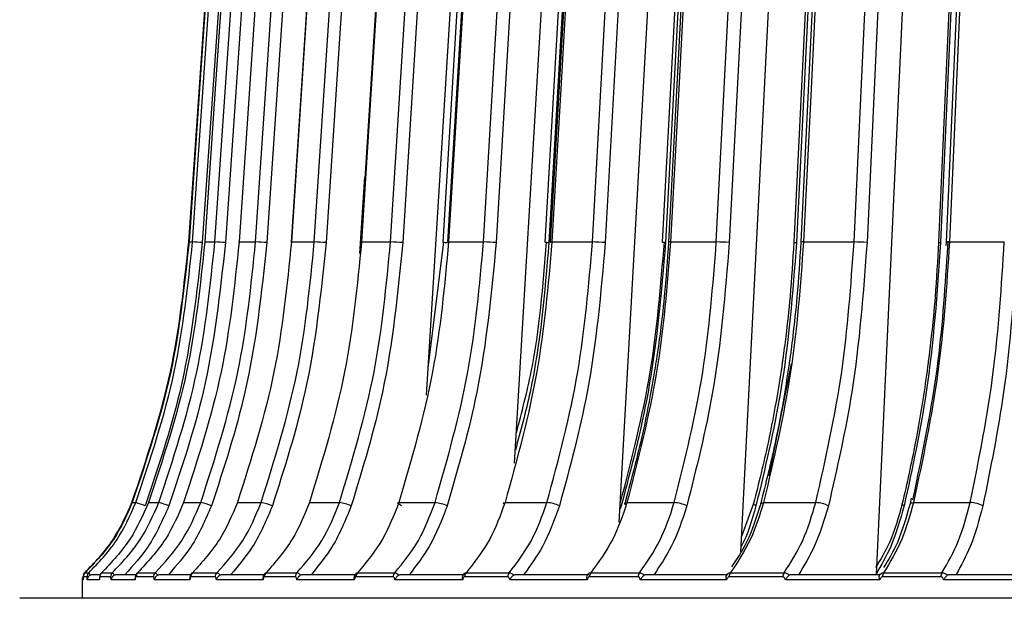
# Model space of a CAD drawing. Header units: millimetres. Extents: x -225 to 131, y -98 to 282.
# Tile 7 of 21: x -121 to -67, y 0 to 31. Entities that reach past the tile are written whole.
import ezdxf

# ---------------------------------------------------------------- set-up
doc = ezdxf.new("R2010")
doc.units = ezdxf.units.MM

msp = doc.modelspace()

# ---------------------------------------------------------------- linework, layer by layer
at = {"color": 7, "linetype": 'Continuous', "lineweight": 25}
for p, q in [((-100.736, 18.872), (-98.379, 56.725)), ((-98.782, 10.539), (-95.976, 55.614)), ((-93.992, 6.844), (-91.11, 55.614)), ((-88.298, 3.643), (-85.418, 55.614)), ((-81.697, 2.03), (-78.953, 55.614)), ((-74.325, 0.8), (-71.773, 55.614)), ((-102.396, 18.251), (-102.126, 22.414)), ((-111.688, 18.872), (-111.499, 18.872)), ((-110.832, 18.872), (-110.284, 18.872)), ((-108.971, 18.872), (-108.07, 18.872)), ((-106.124, 18.872), (-104.878, 18.872)), ((-102.315, 18.872), (-100.736, 18.872)), ((-98.691, 12.002), (-97.838, 18.872)), ((-97.639, 18.869), (-97.641, 18.837)), ((-97.58, 18.872), (-95.681, 18.872)), ((-91.962, 18.872), (-89.76, 18.872)), ((-85.51, 18.872), (-83.026, 18.872)), ((-78.284, 18.872), (-75.54, 18.872)), ((-70.534, 18.86), (-70.545, 18.683)), ((-70.439, 18.64), (-70.422, 18.837)), ((-70.349, 18.872), (-67.37, 18.872)), ((-80.157, 6.158), (-78.93, 12.249)), ((-72.432, 4.941), (-72.495, 4.646)), ((-114.776, 4.702), (-114.58, 4.702)), ((-113.897, 4.702), (-113.33, 4.702)), ((-111.986, 4.702), (-111.054, 4.702)), ((-109.061, 4.702), (-107.772, 4.702)), ((-105.149, 4.702), (-103.514, 4.702)), ((-100.284, 4.702), (-98.318, 4.702)), ((-94.511, 4.702), (-92.233, 4.702)), ((-88.192, 4.526), (-88.258, 4.363)), ((-88.192, 4.526), (-88.247, 4.555)), ((-87.883, 4.702), (-85.312, 4.702)), ((-81.001, 4.655), (-81.654, 2.868)), ((-80.458, 4.702), (-77.618, 4.702)), ((-72.305, 4.702), (-69.221, 4.702)), ((-117.235, 0.668), (-117.437, 0.668)), ((-117.341, 0.888), (-117.139, 0.888)), ((-116.908, 0.8), (-116.508, 0.8)), ((-116.557, 0.583), (-116.56, 0.55)), ((-115.955, 0.668), (-116.538, 0.668)), ((-116.443, 0.888), (-115.86, 0.888)), ((-115.594, 0.8), (-114.531, 0.8)), ((-113.625, 0.668), (-114.585, 0.668)), ((-114.491, 0.888), (-113.532, 0.888)), ((-113.232, 0.8), (-111.561, 0.8)), ((-110.266, 0.668), (-111.593, 0.668)), ((-111.502, 0.888), (-110.176, 0.888)), ((-109.845, 0.8), (-107.584, 0.8)), ((-105.908, 0.668), (-107.591, 0.668)), ((-107.503, 0.888), (-105.821, 0.888)), ((-105.463, 0.8), (-102.653, 0.8)), ((-100.591, 0.668), (-102.615, 0.668)), ((-102.53, 0.888), (-100.509, 0.888)), ((-100.126, 0.8), (-96.69, 0.8)), ((-94.363, 0.668), (-96.709, 0.668)), ((-96.63, 0.888), (-94.286, 0.888)), ((-93.882, 0.8), (-89.956, 0.8)), ((-87.281, 0.668), (-89.927, 0.668)), ((-89.854, 0.888), (-87.21, 0.888)), ((-86.788, 0.8), (-82.408, 0.8)), ((-79.408, 0.668), (-82.331, 0.668)), ((-82.264, 0.888), (-79.343, 0.888)), ((-78.908, 0.8), (-74.113, 0.8)), ((-70.816, 0.668), (-73.99, 0.668)), ((-73.929, 0.888), (-70.758, 0.888)), ((-70.314, 0.8), (-65.147, 0.8)), ((-117.5, 0.5), (-117.5, -0.5)), ((-117.443, 0.5), (-117.5, 0.5)), ((-116.562, 0.5), (-117.223, 0.5)), ((-114.625, 0.5), (-115.925, 0.5)), ((-111.651, 0.5), (-113.578, 0.5)), ((-107.665, 0.5), (-110.202, 0.5)), ((-102.705, 0.5), (-105.828, 0.5)), ((-96.814, 0.5), (-100.495, 0.5)), ((-90.047, 0.5), (-94.253, 0.5)), ((-82.464, 0.5), (-87.157, 0.5)), ((-74.134, 0.5), (-79.271, 0.5)), ((-65.133, 0.5), (-70.668, 0.5))]:
    msp.add_line(p, q, dxfattribs=at)
at = {"color": 7, "linetype": 'Continuous', "lineweight": 25, "flags": 128}
for points in [[(-111.705, 18.872), (-110.814, 31.742), (-110.238, 40.07), (-109.662, 48.398), (-109.086, 56.725)], [(-109.07, 56.725), (-109.96, 43.855), (-110.536, 35.527), (-111.112, 27.2), (-111.688, 18.872)], [(-111.499, 18.872), (-110.611, 31.742), (-110.036, 40.07), (-109.461, 48.398), (-108.886, 56.725)], [(-108.353, 56.691), (-109.816, 35.493), (-110.966, 18.837)], [(-108.232, 56.725), (-109.116, 43.855), (-109.688, 35.527), (-110.26, 27.2), (-110.832, 18.872)], [(-110.284, 18.872), (-109.406, 31.742), (-108.838, 40.07), (-108.269, 48.398), (-107.701, 56.725)], [(-107.126, 56.691), (-108.572, 35.493), (-109.709, 18.837)], [(-106.414, 56.725), (-107.283, 43.855), (-107.846, 35.527), (-108.408, 27.2), (-108.971, 18.872)], [(-108.07, 18.872), (-107.21, 31.742), (-106.653, 40.07), (-106.097, 48.398), (-105.54, 56.725)], [(-104.928, 56.691), (-106.345, 35.493), (-107.459, 18.837)], [(-103.647, 56.721), (-104.854, 38.386), (-106.138, 18.867)], [(-103.632, 56.725), (-104.479, 43.855), (-105.027, 35.527), (-105.576, 27.2), (-106.124, 18.872)], [(-104.878, 18.872), (-104.043, 31.742), (-103.503, 40.07), (-102.963, 48.398), (-102.424, 56.725)], [(-101.781, 56.691), (-103.155, 35.493), (-104.235, 18.837)], [(-99.948, 56.72), (-101.112, 38.385), (-102.351, 18.866)], [(-99.912, 56.725), (-100.729, 43.855), (-101.258, 35.527), (-101.787, 27.2), (-102.315, 18.872)], [(-97.711, 56.691), (-99.031, 35.493), (-100.068, 18.837)], [(-95.347, 56.719), (-96.458, 38.384), (-97.64, 18.865)], [(-95.287, 56.725), (-96.067, 43.855), (-96.571, 35.527), (-97.076, 27.2), (-97.58, 18.872)], [(-95.681, 18.872), (-94.921, 31.742), (-94.428, 40.07), (-93.936, 48.398), (-93.444, 56.725)], [(-92.757, 56.691), (-94.01, 35.493), (-94.994, 18.837)], [(-89.886, 56.718), (-90.934, 38.383), (-92.049, 18.864)], [(-89.799, 56.725), (-90.534, 43.855), (-91.01, 35.527), (-91.486, 27.2), (-91.962, 18.872)], [(-89.76, 18.872), (-89.047, 31.742), (-88.586, 40.07), (-88.124, 48.398), (-87.663, 56.725)], [(-86.963, 56.691), (-88.137, 35.493), (-89.06, 18.837)], [(-83.962, 56.443), (-84.926, 38.381), (-85.967, 18.863)], [(-83.773, 56.572), (-84.898, 35.493), (-85.787, 18.837)], [(-83.615, 56.717), (-84.59, 38.381), (-85.627, 18.863)], [(-83.498, 56.725), (-84.182, 43.855), (-84.625, 35.527), (-85.067, 27.2), (-85.51, 18.872)], [(-83.026, 18.872), (-82.367, 31.742), (-81.941, 40.07), (-81.514, 48.398), (-81.088, 56.725)], [(-80.381, 56.691), (-81.466, 35.493), (-82.319, 18.837)], [(-76.959, 56.715), (-77.856, 38.38), (-78.811, 18.862)], [(-76.813, 56.691), (-77.85, 35.493), (-78.665, 18.837)], [(-76.591, 56.715), (-77.483, 38.38), (-78.434, 18.862)], [(-76.441, 56.725), (-77.067, 43.855), (-77.473, 35.527), (-77.878, 27.2), (-78.284, 18.872)], [(-75.54, 18.872), (-74.941, 31.742), (-74.553, 40.07), (-74.166, 48.398), (-73.778, 56.725)], [(-73.071, 56.691), (-74.058, 35.493), (-74.833, 18.837)], [(-69.277, 56.714), (-70.085, 38.379), (-70.945, 18.861)], [(-69.164, 56.691), (-70.098, 35.493), (-70.831, 18.837)], [(-68.876, 56.714), (-69.679, 38.379), (-70.534, 18.86)], [(-68.691, 56.725), (-69.255, 43.855), (-69.62, 35.527), (-69.984, 27.2), (-70.349, 18.872)], [(-95.702, 55), (-96.712, 38.384), (-97.897, 18.866)], [(-90.278, 55), (-91.23, 38.383), (-92.349, 18.864)], [(-90.059, 55), (-91.177, 35.493), (-92.131, 18.837)], [(-111.698, 18.871), (-111.698, 18.871), (-111.705, 18.872)], [(-110.812, 18.869), (-110.818, 18.869), (-110.834, 18.871), (-110.832, 18.872)], [(-108.975, 18.869), (-108.976, 18.869), (-108.983, 18.871), (-108.971, 18.872)], [(-106.138, 18.867), (-106.148, 18.869), (-106.145, 18.871), (-106.124, 18.872)], [(-102.351, 18.866), (-102.357, 18.869), (-102.346, 18.871), (-102.315, 18.872)], [(-97.64, 18.865), (-97.642, 18.866), (-97.64, 18.869), (-97.619, 18.871), (-97.58, 18.872)], [(-92.049, 18.864), (-92.05, 18.866), (-92.039, 18.869), (-92.009, 18.871), (-91.962, 18.872)], [(-100.117, 4.526), (-100.193, 4.561), (-100.256, 4.594), (-100.304, 4.624), (-100.336, 4.651), (-100.351, 4.673), (-100.346, 4.689), (-100.324, 4.699), (-100.284, 4.702)], [(-94.557, 4.609), (-94.576, 4.624), (-94.599, 4.651), (-94.604, 4.673), (-94.591, 4.689), (-94.559, 4.699), (-94.511, 4.702)], [(-87.937, 4.579), (-87.958, 4.594), (-87.991, 4.624), (-88.005, 4.651), (-88.001, 4.673), (-87.979, 4.689), (-87.939, 4.699), (-87.883, 4.702)], [(-80.871, 4.526), (-80.929, 4.561), (-80.971, 4.594), (-80.996, 4.624), (-81.002, 4.651), (-81.001, 4.655)], [(-80.614, 4.653), (-80.601, 4.673), (-80.57, 4.689), (-80.521, 4.699), (-80.458, 4.702)], [(-72.818, 4.526), (-72.869, 4.561), (-72.902, 4.594), (-72.918, 4.624), (-72.917, 4.647)], [(-72.495, 4.647), (-72.493, 4.651), (-72.471, 4.673), (-72.431, 4.689), (-72.375, 4.699), (-72.305, 4.702)]]:
    msp.add_lwpolyline(points, dxfattribs=at)
at = {"color": 7, "linetype": 'Continuous', "lineweight": 25}
for centre, radius, start, end in [((-113.3, -13.084), 32.006, 85.8185, 86.7753), ((-111.072, 0.933), 17.956, 85.6462, 87.4849), ((-108.566, 4.658), 14.222, 85.5362, 88.005), ((-105.224, 6.422), 12.454, 85.4454, 88.4074), ((-100.986, 7.544), 11.331, 85.3506, 88.7341), ((-97.543, 20.913), 2.078, 260.1844, 267.2874), ((-95.861, 8.423), 10.45, 85.2379, 89.0118), ((-92.094, 20.025), 1.188, 257.635, 268.2196), ((-89.885, 9.219), 9.654, 85.097, 89.259), ((-85.787, 19.482), 0.644, 253.743, 270.0231), ((-85.549, 18.602), 0.272, 81.7884, 106.7445), ((-83.105, 10), 8.873, 84.9186, 89.4903), ((-78.663, 19.297), 0.459, 251.2218, 269.7427), ((-78.327, 18.388), 0.485, 84.9187, 102.7276), ((-75.58, 10.797), 8.075, 84.6929, 89.7179), ((-70.847, 19.053), 0.216, 242.9757, 274.0476), ((-70.401, 18.204), 0.67, 85.5785, 101.4802), ((-116.378, -1.23), 6.199, 68.2148, 73.1389), ((-114.116, 1.343), 3.45, 67.3141, 76.8318), ((-111.548, 2.021), 2.727, 66.7514, 79.5538), ((-108.119, 2.337), 2.391, 66.3073, 81.6595), ((-103.766, 2.534), 2.183, 65.8626, 83.3606), ((-98.502, 2.686), 2.025, 65.3453, 84.7935), ((-92.362, 2.823), 1.884, 64.7046, 86.052), ((-85.397, 2.956), 1.748, 63.8981, 87.2063), ((-77.665, 3.094), 1.609, 62.8834, 88.3137), ((-69.236, 3.237), 1.466, 61.6123, 89.4263), ((-117.2, 0.5), 0.3, 141.9321, 180), ((-117.154, 0.668), 0.3, 132.8011, 180.0022), ((-117.137, 0.668), 0.3, 132.8064, 180.003), ((-116.935, 0.668), 0.3, 132.8688, 180.0127), ((-116.237, 0.668), 0.301, 133.0854, 180.046), ((-115.653, 0.668), 0.302, 133.2672, 180.0735), ((-114.281, 0.668), 0.304, 133.6972, 180.1371), ((-113.32, 0.669), 0.305, 134, 180.1807), ((-111.286, 0.669), 0.307, 134.6469, 180.2706), ((-109.957, 0.67), 0.309, 135.0733, 180.3275), ((-107.278, 0.67), 0.313, 135.9424, 180.4379), ((-105.592, 0.671), 0.316, 136.4956, 180.5042), ((-102.293, 0.671), 0.321, 137.593, 180.627), ((-100.266, 0.672), 0.325, 138.2767, 180.6979), ((-96.376, 0.673), 0.332, 139.6093, 180.8238), ((-94.026, 0.673), 0.337, 140.4272, 180.8933), ((-89.58, 0.674), 0.348, 142.0011, 181.0115), ((-86.927, 0.674), 0.354, 142.9565, 181.0734), ((-81.963, 0.675), 0.369, 144.7765, 181.1721), ((-79.03, 0.676), 0.378, 145.8713, 181.2198), ((-73.592, 0.677), 0.398, 147.9393, 181.2873), ((-70.405, 0.677), 0.411, 149.1734, 181.3144)]:
    msp.add_arc(centre, radius, start, end, dxfattribs=at)
for points, knots in [([(-114.793, 4.702), (-114.006, 7.054), (-112.464, 11.666), (-111.954, 16.502), (-111.705, 18.872)], [0, 0, 0, 0, 0.509803, 1, 1, 1, 1]), ([(-111.688, 18.872), (-111.938, 16.502), (-112.447, 11.666), (-113.99, 7.054), (-114.776, 4.702)], [0, 0, 0, 0, 0.490197, 1, 1, 1, 1]), ([(-114.58, 4.702), (-113.796, 7.054), (-112.257, 11.666), (-111.748, 16.502), (-111.499, 18.872)], [0, 0, 0, 0, 0.509803, 1, 1, 1, 1]), ([(-110.966, 18.837), (-111.267, 16.104), (-111.806, 11.22), (-113.383, 6.573), (-114.078, 4.526)], [0, 0, 0, 0, 0.559687, 1, 1, 1, 1]), ([(-110.832, 18.872), (-111.079, 16.502), (-111.585, 11.666), (-113.116, 7.054), (-113.897, 4.702)], [0, 0, 0, 0, 0.490197, 1, 1, 1, 1]), ([(-113.33, 4.702), (-112.555, 7.054), (-111.033, 11.666), (-110.531, 16.502), (-110.284, 18.872)], [0, 0, 0, 0, 0.5098032, 1, 1, 1, 1]), ([(-109.709, 18.837), (-110.007, 16.104), (-110.54, 11.22), (-112.099, 6.573), (-112.786, 4.526)], [0, 0, 0, 0, 0.5596873, 1, 1, 1, 1]), ([(-108.971, 18.872), (-109.215, 16.502), (-109.712, 11.666), (-111.218, 7.054), (-111.986, 4.702)], [0, 0, 0, 0, 0.490197, 1, 1, 1, 1]), ([(-111.054, 4.702), (-110.294, 7.054), (-108.804, 11.666), (-108.312, 16.502), (-108.07, 18.872)], [0, 0, 0, 0, 0.509803, 1, 1, 1, 1]), ([(-107.459, 18.837), (-107.751, 16.104), (-108.272, 11.22), (-109.8, 6.573), (-110.472, 4.526)], [0, 0, 0, 0, 0.5596873, 1, 1, 1, 1]), ([(-106.124, 18.872), (-106.361, 16.502), (-106.846, 11.666), (-108.313, 7.054), (-109.061, 4.702)], [0, 0, 0, 0, 0.4901968, 1, 1, 1, 1]), ([(-107.772, 4.702), (-107.035, 7.054), (-105.589, 11.666), (-105.112, 16.502), (-104.878, 18.872)], [0, 0, 0, 0, 0.509803, 1, 1, 1, 1]), ([(-104.235, 18.837), (-104.518, 16.104), (-105.024, 11.22), (-106.506, 6.573), (-107.158, 4.526)], [0, 0, 0, 0, 0.559687, 1, 1, 1, 1]), ([(-102.315, 18.872), (-102.544, 16.502), (-103.012, 11.666), (-104.427, 7.054), (-105.149, 4.702)], [0, 0, 0, 0, 0.490197, 1, 1, 1, 1]), ([(-103.514, 4.702), (-102.806, 7.054), (-101.419, 11.666), (-100.96, 16.502), (-100.736, 18.872)], [0, 0, 0, 0, 0.5098032, 1, 1, 1, 1]), ([(-100.068, 18.837), (-100.339, 16.104), (-100.825, 11.22), (-102.247, 6.573), (-102.874, 4.526)], [0, 0, 0, 0, 0.5596873, 1, 1, 1, 1]), ([(-97.58, 18.872), (-97.799, 16.502), (-98.245, 11.666), (-99.596, 7.054), (-100.284, 4.702)], [0, 0, 0, 0, 0.490197, 1, 1, 1, 1]), ([(-98.318, 4.702), (-97.647, 7.054), (-96.33, 11.666), (-95.894, 16.502), (-95.681, 18.872)], [0, 0, 0, 0, 0.509803, 1, 1, 1, 1]), ([(-94.994, 18.837), (-95.252, 16.104), (-95.713, 11.22), (-97.063, 6.573), (-97.658, 4.526)], [0, 0, 0, 0, 0.5596873, 1, 1, 1, 1]), ([(-91.962, 18.872), (-92.168, 16.502), (-92.588, 11.666), (-93.862, 7.054), (-94.511, 4.702)], [0, 0, 0, 0, 0.490197, 1, 1, 1, 1]), ([(-92.131, 18.837), (-92.357, 16.097), (-92.673, 12.257), (-93.665, 8.602), (-93.95, 7.554)], [0, 0, 0, 0, 0.7135009, 1, 1, 1, 1]), ([(-93.893, 8.512), (-93.603, 9.607), (-92.712, 12.97), (-92.444, 16.495), (-92.263, 18.872)], [0, 0, 0, 0, 0.325625, 1, 1, 1, 1]), ([(-92.233, 4.702), (-91.603, 7.054), (-90.368, 11.666), (-89.96, 16.502), (-89.76, 18.872)], [0, 0, 0, 0, 0.509803, 1, 1, 1, 1]), ([(-89.06, 18.837), (-89.302, 16.104), (-89.734, 11.22), (-91, 6.573), (-91.557, 4.526)], [0, 0, 0, 0, 0.5596873, 1, 1, 1, 1]), ([(-88.233, 4.702), (-87.627, 7.054), (-86.437, 11.666), (-86.044, 16.502), (-85.851, 18.872)], [0, 0, 0, 0, 0.5098032, 1, 1, 1, 1]), ([(-85.787, 18.837), (-86.02, 16.104), (-86.436, 11.22), (-87.655, 6.573), (-88.192, 4.526)], [0, 0, 0, 0, 0.559687, 1, 1, 1, 1]), ([(-85.51, 18.872), (-85.702, 16.502), (-86.093, 11.666), (-87.278, 7.054), (-87.883, 4.702)], [0, 0, 0, 0, 0.490197, 1, 1, 1, 1]), ([(-85.627, 18.863), (-85.692, 17.871), (-85.804, 16.157), (-86.068, 13.982), (-86.238, 12.737), (-86.329, 12.211), (-86.338, 12.155)], [0, 0, 0, 0, 0.440574, 0.7612513, 0.9742894, 1, 1, 1, 1]), ([(-85.312, 4.702), (-84.73, 7.054), (-83.588, 11.666), (-83.211, 16.502), (-83.026, 18.872)], [0, 0, 0, 0, 0.5098032, 1, 1, 1, 1]), ([(-82.319, 18.837), (-82.543, 16.104), (-82.942, 11.22), (-84.112, 6.573), (-84.628, 4.526)], [0, 0, 0, 0, 0.5596873, 1, 1, 1, 1]), ([(-78.665, 18.837), (-78.879, 16.104), (-79.261, 11.22), (-80.379, 6.573), (-80.871, 4.526)], [0, 0, 0, 0, 0.559687, 1, 1, 1, 1]), ([(-78.284, 18.872), (-78.46, 16.502), (-78.819, 11.666), (-79.904, 7.054), (-80.458, 4.702)], [0, 0, 0, 0, 0.4901968, 1, 1, 1, 1]), ([(-78.811, 18.862), (-78.872, 17.87), (-78.977, 16.156), (-79.204, 14.039), (-79.358, 12.915), (-79.415, 12.504)], [0, 0, 0, 0, 0.465276, 0.80393, 1, 1, 1, 1]), ([(-78.434, 18.862), (-78.494, 17.869), (-78.596, 16.155), (-78.839, 13.979), (-78.989, 12.768), (-79.066, 12.275), (-79.07, 12.252)], [0, 0, 0, 0, 0.44742, 0.77308, 0.989428, 1, 1, 1, 1]), ([(-77.618, 4.702), (-77.089, 7.054), (-76.051, 11.666), (-75.708, 16.502), (-75.54, 18.872)], [0, 0, 0, 0, 0.509803, 1, 1, 1, 1]), ([(-74.833, 18.837), (-75.036, 16.104), (-75.4, 11.22), (-76.463, 6.573), (-76.932, 4.526)], [0, 0, 0, 0, 0.559687, 1, 1, 1, 1]), ([(-70.831, 18.837), (-71.024, 16.104), (-71.368, 11.22), (-72.374, 6.573), (-72.818, 4.526)], [0, 0, 0, 0, 0.559687, 1, 1, 1, 1]), ([(-70.349, 18.872), (-70.507, 16.502), (-70.83, 11.666), (-71.807, 7.054), (-72.305, 4.702)], [0, 0, 0, 0, 0.490197, 1, 1, 1, 1]), ([(-70.945, 18.861), (-71, 17.868), (-71.094, 16.153), (-71.303, 14.001), (-71.446, 12.843), (-71.501, 12.397)], [0, 0, 0, 0, 0.457838, 0.79108, 1, 1, 1, 1]), ([(-69.221, 4.702), (-68.75, 7.054), (-67.825, 11.666), (-67.52, 16.502), (-67.37, 18.872)], [0, 0, 0, 0, 0.509803, 1, 1, 1, 1]), ([(-66.669, 18.837), (-66.85, 16.104), (-67.174, 11.22), (-68.122, 6.573), (-68.539, 4.526)], [0, 0, 0, 0, 0.559687, 1, 1, 1, 1]), ([(-72.338, 4.852), (-71.815, 7.355), (-70.875, 11.85), (-70.573, 16.556), (-70.439, 18.64)], [0, 0, 0, 0, 0.557039, 1, 1, 1, 1]), ([(-79.415, 12.504), (-79.423, 12.443), (-79.511, 11.775), (-79.762, 10.25), (-80.242, 7.675), (-80.726, 5.747), (-81.001, 4.655)], [0, 0, 0, 0, 0.022705, 0.249382, 0.574549, 1, 1, 1, 1]), ([(-71.501, 12.397), (-71.504, 12.37), (-71.58, 11.737), (-71.801, 10.245), (-72.234, 7.668), (-72.67, 5.739), (-72.917, 4.646)], [0, 0, 0, 0, 0.010078, 0.239678, 0.569044, 1, 1, 1, 1]), ([(-86.338, 12.155), (-86.429, 11.608), (-86.663, 10.196), (-87.185, 7.68), (-87.709, 5.752), (-88.006, 4.66)], [0, 0, 0, 0, 0.214803, 0.554944, 1, 1, 1, 1]), ([(-79.07, 12.252), (-79.158, 11.671), (-79.378, 10.225), (-79.861, 7.674), (-80.342, 5.746), (-80.614, 4.653)], [0, 0, 0, 0, 0.225091, 0.560776, 1, 1, 1, 1]), ([(-117.358, 0.888), (-116.819, 1.449), (-115.742, 2.571), (-115.109, 3.992), (-114.793, 4.702)], [0, 0, 0, 0, 0.5, 1, 1, 1, 1]), ([(-114.776, 4.702), (-115.078, 4.02), (-115.707, 2.598), (-116.782, 1.473), (-117.341, 0.888)], [0, 0, 0, 0, 0.480094, 1, 1, 1, 1]), ([(-117.139, 0.888), (-116.602, 1.449), (-115.527, 2.571), (-114.896, 3.992), (-114.58, 4.702)], [0, 0, 0, 0, 0.5, 1, 1, 1, 1]), ([(-113.897, 4.702), (-114.197, 4.02), (-114.821, 2.598), (-115.888, 1.473), (-116.443, 0.888)], [0, 0, 0, 0, 0.480094, 1, 1, 1, 1]), ([(-115.86, 0.888), (-115.329, 1.449), (-114.266, 2.571), (-113.642, 3.992), (-113.33, 4.702)], [0, 0, 0, 0, 0.5, 1, 1, 1, 1]), ([(-112.786, 4.526), (-113.122, 3.763), (-113.725, 2.395), (-114.718, 1.289), (-115.156, 0.8)], [0, 0, 0, 0, 0.558156, 1, 1, 1, 1]), ([(-111.986, 4.702), (-112.281, 4.02), (-112.896, 2.598), (-113.945, 1.473), (-114.491, 0.888)], [0, 0, 0, 0, 0.480094, 1, 1, 1, 1]), ([(-113.532, 0.888), (-113.012, 1.449), (-111.971, 2.571), (-111.36, 3.992), (-111.054, 4.702)], [0, 0, 0, 0, 0.5, 1, 1, 1, 1]), ([(-110.472, 4.526), (-110.802, 3.763), (-111.393, 2.395), (-112.365, 1.289), (-112.794, 0.8)], [0, 0, 0, 0, 0.558156, 1, 1, 1, 1]), ([(-109.061, 4.702), (-109.349, 4.02), (-109.947, 2.598), (-110.97, 1.473), (-111.502, 0.888)], [0, 0, 0, 0, 0.480094, 1, 1, 1, 1]), ([(-110.176, 0.888), (-109.671, 1.449), (-108.661, 2.571), (-108.068, 3.992), (-107.772, 4.702)], [0, 0, 0, 0, 0.5, 1, 1, 1, 1]), ([(-107.158, 4.526), (-107.478, 3.763), (-108.051, 2.395), (-108.994, 1.289), (-109.41, 0.8)], [0, 0, 0, 0, 0.558156, 1, 1, 1, 1]), ([(-105.149, 4.702), (-105.426, 4.02), (-106.004, 2.598), (-106.99, 1.473), (-107.503, 0.888)], [0, 0, 0, 0, 0.480094, 1, 1, 1, 1]), ([(-105.821, 0.888), (-105.337, 1.449), (-104.367, 2.571), (-103.798, 3.992), (-103.514, 4.702)], [0, 0, 0, 0, 0.5, 1, 1, 1, 1]), ([(-102.874, 4.526), (-103.181, 3.763), (-103.731, 2.395), (-104.636, 1.289), (-105.036, 0.8)], [0, 0, 0, 0, 0.558156, 1, 1, 1, 1]), ([(-100.284, 4.702), (-100.549, 4.02), (-101.1, 2.598), (-102.041, 1.473), (-102.53, 0.888)], [0, 0, 0, 0, 0.480094, 1, 1, 1, 1]), ([(-100.509, 0.888), (-100.049, 1.449), (-99.128, 2.571), (-98.588, 3.992), (-98.318, 4.702)], [0, 0, 0, 0, 0.5, 1, 1, 1, 1]), ([(-97.658, 4.526), (-97.949, 3.763), (-98.471, 2.395), (-99.331, 1.289), (-99.71, 0.8)], [0, 0, 0, 0, 0.558156, 1, 1, 1, 1]), ([(-94.511, 4.702), (-94.761, 4.02), (-95.28, 2.598), (-96.168, 1.473), (-96.63, 0.888)], [0, 0, 0, 0, 0.480094, 1, 1, 1, 1]), ([(-94.286, 0.888), (-93.855, 1.449), (-92.992, 2.571), (-92.486, 3.992), (-92.233, 4.702)], [0, 0, 0, 0, 0.5, 1, 1, 1, 1]), ([(-91.557, 4.526), (-91.83, 3.763), (-92.32, 2.395), (-93.126, 1.289), (-93.482, 0.8)], [0, 0, 0, 0, 0.558156, 1, 1, 1, 1]), ([(-87.883, 4.702), (-88.115, 4.02), (-88.598, 2.598), (-89.424, 1.473), (-89.854, 0.888)], [0, 0, 0, 0, 0.480094, 1, 1, 1, 1]), ([(-87.21, 0.888), (-86.811, 1.449), (-86.013, 2.571), (-85.545, 3.992), (-85.312, 4.702)], [0, 0, 0, 0, 0.5, 1, 1, 1, 1]), ([(-84.628, 4.526), (-84.88, 3.763), (-85.333, 2.395), (-86.077, 1.289), (-86.406, 0.8)], [0, 0, 0, 0, 0.558156, 1, 1, 1, 1]), ([(-80.458, 4.702), (-80.671, 4.02), (-81.114, 2.598), (-81.87, 1.473), (-82.264, 0.888)], [0, 0, 0, 0, 0.480094, 1, 1, 1, 1]), ([(-80.613, 4.654), (-80.838, 3.925), (-81.232, 2.641), (-81.909, 1.637), (-82.201, 1.203)], [0, 0, 0, 0, 0.568381, 1, 1, 1, 1]), ([(-80.871, 4.526), (-81.09, 3.741), (-81.308, 2.956), (-81.682, 2.317), (-81.683, 2.317)], [0, 0, 0, 0, 0.9997881, 1, 1, 1, 1]), ([(-79.343, 0.888), (-78.981, 1.449), (-78.255, 2.571), (-77.83, 3.992), (-77.618, 4.702)], [0, 0, 0, 0, 0.5, 1, 1, 1, 1]), ([(-76.932, 4.526), (-77.161, 3.763), (-77.573, 2.395), (-78.249, 1.289), (-78.549, 0.8)], [0, 0, 0, 0, 0.558156, 1, 1, 1, 1]), ([(-72.918, 4.643), (-73.122, 3.911), (-73.482, 2.619), (-74.098, 1.609), (-74.365, 1.17)], [0, 0, 0, 0, 0.565886, 1, 1, 1, 1]), ([(-72.818, 4.526), (-73.035, 3.763), (-73.424, 2.395), (-74.065, 1.289), (-74.348, 0.8)], [0, 0, 0, 0, 0.558156, 1, 1, 1, 1]), ([(-72.496, 4.642), (-72.699, 3.911), (-73.057, 2.618), (-73.669, 1.607), (-73.935, 1.168)], [0, 0, 0, 0, 0.565694, 1, 1, 1, 1]), ([(-72.305, 4.702), (-72.496, 4.02), (-72.894, 2.598), (-73.575, 1.473), (-73.929, 0.888)], [0, 0, 0, 0, 0.480094, 1, 1, 1, 1]), ([(-70.758, 0.888), (-70.435, 1.449), (-69.789, 2.571), (-69.41, 3.992), (-69.221, 4.702)], [0, 0, 0, 0, 0.5, 1, 1, 1, 1]), ([(-68.539, 4.526), (-68.743, 3.763), (-69.11, 2.395), (-69.713, 1.289), (-69.979, 0.8)], [0, 0, 0, 0, 0.558156, 1, 1, 1, 1]), ([(-117.437, 0.668), (-117.437, 0.664), (-117.439, 0.656), (-117.441, 0.596), (-117.442, 0.536), (-117.443, 0.5)], [0, 0, 0, 0, 0.279609, 0.560001, 1, 1, 1, 1]), ([(-117.357, 0.88), (-117.361, 0.876), (-117.37, 0.867), (-117.387, 0.847), (-117.413, 0.806), (-117.432, 0.748), (-117.439, 0.693), (-117.442, 0.667)], [0, 0, 0, 0, 0.071662, 0.144269, 0.30042, 0.673858, 1, 1, 1, 1]), ([(-117.223, 0.5), (-117.223, 0.524), (-117.225, 0.57), (-117.228, 0.624), (-117.231, 0.66), (-117.234, 0.665), (-117.235, 0.668)], [0, 0, 0, 0, 0.281116, 0.559961, 0.780263, 1, 1, 1, 1]), ([(-117.062, 0.76), (-117.085, 0.745), (-117.131, 0.714), (-117.18, 0.649), (-117.214, 0.576), (-117.22, 0.526), (-117.223, 0.5)], [0, 0, 0, 0, 0.236075, 0.479693, 0.733544, 1, 1, 1, 1]), ([(-117.139, 0.888), (-117.136, 0.886), (-117.13, 0.882), (-117.107, 0.847), (-117.08, 0.794), (-117.062, 0.76)], [0, 0, 0, 0, 0.263471, 0.519561, 1, 1, 1, 1]), ([(-117.062, 0.76), (-117.037, 0.772), (-116.987, 0.795), (-116.935, 0.798), (-116.908, 0.8)], [0, 0, 0, 0, 0.498932, 1, 1, 1, 1]), ([(-116.538, 0.668), (-116.541, 0.664), (-116.548, 0.656), (-116.557, 0.596), (-116.56, 0.536), (-116.562, 0.5)], [0, 0, 0, 0, 0.279609, 0.560001, 1, 1, 1, 1]), ([(-116.537, 0.708), (-116.543, 0.684), (-116.551, 0.652), (-116.554, 0.616), (-116.554, 0.606)], [0, 0, 0, 0, 0.7369961, 1, 1, 1, 1]), ([(-115.925, 0.5), (-115.927, 0.524), (-115.929, 0.57), (-115.937, 0.624), (-115.946, 0.66), (-115.952, 0.665), (-115.955, 0.668)], [0, 0, 0, 0, 0.281116, 0.559961, 0.780263, 1, 1, 1, 1]), ([(-115.752, 0.76), (-115.775, 0.745), (-115.822, 0.714), (-115.874, 0.649), (-115.911, 0.576), (-115.92, 0.526), (-115.925, 0.5)], [0, 0, 0, 0, 0.2360748, 0.4796934, 0.7335442, 1, 1, 1, 1]), ([(-115.86, 0.888), (-115.854, 0.886), (-115.842, 0.882), (-115.808, 0.847), (-115.774, 0.794), (-115.752, 0.76)], [0, 0, 0, 0, 0.263471, 0.5195608, 1, 1, 1, 1]), ([(-115.752, 0.76), (-115.726, 0.772), (-115.675, 0.795), (-115.621, 0.798), (-115.594, 0.8)], [0, 0, 0, 0, 0.498932, 1, 1, 1, 1]), ([(-114.512, 0.76), (-114.532, 0.745), (-114.573, 0.714), (-114.611, 0.649), (-114.632, 0.576), (-114.628, 0.526), (-114.625, 0.5)], [0, 0, 0, 0, 0.236075, 0.479693, 0.733544, 1, 1, 1, 1]), ([(-114.51, 0.874), (-114.529, 0.852), (-114.566, 0.806), (-114.608, 0.701), (-114.619, 0.609), (-114.627, 0.551)], [0, 0, 0, 0, 0.258667, 0.528979, 1, 1, 1, 1]), ([(-114.585, 0.668), (-114.59, 0.664), (-114.601, 0.656), (-114.617, 0.596), (-114.622, 0.536), (-114.625, 0.5)], [0, 0, 0, 0, 0.279609, 0.560001, 1, 1, 1, 1]), ([(-114.517, 0.85), (-114.517, 0.851), (-114.518, 0.868), (-114.509, 0.88), (-114.497, 0.885), (-114.491, 0.888)], [0, 0, 0, 0, 0.011542, 0.49875, 1, 1, 1, 1]), ([(-113.578, 0.5), (-113.58, 0.524), (-113.585, 0.57), (-113.596, 0.624), (-113.61, 0.66), (-113.62, 0.665), (-113.625, 0.668)], [0, 0, 0, 0, 0.281116, 0.559961, 0.780263, 1, 1, 1, 1]), ([(-113.393, 0.76), (-113.416, 0.745), (-113.464, 0.714), (-113.518, 0.649), (-113.559, 0.576), (-113.571, 0.526), (-113.578, 0.5)], [0, 0, 0, 0, 0.236075, 0.479693, 0.733544, 1, 1, 1, 1]), ([(-113.532, 0.888), (-113.523, 0.886), (-113.505, 0.882), (-113.459, 0.847), (-113.419, 0.794), (-113.393, 0.76)], [0, 0, 0, 0, 0.263471, 0.519561, 1, 1, 1, 1]), ([(-113.393, 0.76), (-113.367, 0.772), (-113.315, 0.795), (-113.26, 0.798), (-113.232, 0.8)], [0, 0, 0, 0, 0.498932, 1, 1, 1, 1]), ([(-111.555, 0.76), (-111.574, 0.745), (-111.612, 0.714), (-111.646, 0.649), (-111.662, 0.576), (-111.655, 0.526), (-111.651, 0.5)], [0, 0, 0, 0, 0.236075, 0.479693, 0.733544, 1, 1, 1, 1]), ([(-111.536, 0.87), (-111.566, 0.828), (-111.615, 0.761), (-111.646, 0.651), (-111.654, 0.595), (-111.657, 0.573)], [0, 0, 0, 0, 0.51022, 0.811803, 1, 1, 1, 1]), ([(-111.593, 0.668), (-111.601, 0.664), (-111.616, 0.656), (-111.638, 0.596), (-111.646, 0.536), (-111.651, 0.5)], [0, 0, 0, 0, 0.279609, 0.560001, 1, 1, 1, 1]), ([(-111.555, 0.76), (-111.554, 0.794), (-111.553, 0.847), (-111.53, 0.882), (-111.511, 0.886), (-111.502, 0.888)], [0, 0, 0, 0, 0.4804392, 0.736529, 1, 1, 1, 1]), ([(-110.202, 0.5), (-110.205, 0.524), (-110.211, 0.57), (-110.227, 0.624), (-110.246, 0.66), (-110.259, 0.665), (-110.266, 0.668)], [0, 0, 0, 0, 0.281116, 0.559961, 0.780263, 1, 1, 1, 1]), ([(-110.008, 0.76), (-110.031, 0.745), (-110.078, 0.714), (-110.134, 0.649), (-110.178, 0.576), (-110.194, 0.526), (-110.202, 0.5)], [0, 0, 0, 0, 0.2360748, 0.4796934, 0.7335442, 1, 1, 1, 1]), ([(-110.176, 0.888), (-110.164, 0.886), (-110.14, 0.882), (-110.084, 0.847), (-110.038, 0.794), (-110.008, 0.76)], [0, 0, 0, 0, 0.263471, 0.519561, 1, 1, 1, 1]), ([(-110.008, 0.76), (-109.982, 0.772), (-109.93, 0.795), (-109.873, 0.798), (-109.845, 0.8)], [0, 0, 0, 0, 0.498932, 1, 1, 1, 1]), ([(-107.588, 0.76), (-107.606, 0.745), (-107.641, 0.714), (-107.671, 0.649), (-107.682, 0.576), (-107.671, 0.526), (-107.665, 0.5)], [0, 0, 0, 0, 0.236075, 0.479693, 0.733544, 1, 1, 1, 1]), ([(-107.591, 0.668), (-107.601, 0.664), (-107.621, 0.656), (-107.649, 0.596), (-107.659, 0.536), (-107.665, 0.5)], [0, 0, 0, 0, 0.279609, 0.560001, 1, 1, 1, 1]), ([(-107.554, 0.865), (-107.585, 0.825), (-107.632, 0.765), (-107.656, 0.684), (-107.663, 0.657)], [0, 0, 0, 0, 0.672946, 1, 1, 1, 1]), ([(-107.564, 0.852), (-107.556, 0.862), (-107.54, 0.883), (-107.515, 0.886), (-107.503, 0.888)], [0, 0, 0, 0, 0.4928968, 1, 1, 1, 1]), ([(-105.828, 0.5), (-105.832, 0.524), (-105.839, 0.57), (-105.859, 0.624), (-105.883, 0.66), (-105.9, 0.665), (-105.908, 0.668)], [0, 0, 0, 0, 0.281116, 0.559961, 0.780263, 1, 1, 1, 1]), ([(-105.626, 0.76), (-105.649, 0.745), (-105.696, 0.714), (-105.753, 0.649), (-105.8, 0.576), (-105.818, 0.526), (-105.828, 0.5)], [0, 0, 0, 0, 0.236075, 0.479693, 0.733544, 1, 1, 1, 1]), ([(-105.821, 0.888), (-105.806, 0.886), (-105.777, 0.882), (-105.711, 0.847), (-105.66, 0.794), (-105.626, 0.76)], [0, 0, 0, 0, 0.263471, 0.519561, 1, 1, 1, 1]), ([(-105.626, 0.76), (-105.6, 0.772), (-105.548, 0.795), (-105.491, 0.798), (-105.463, 0.8)], [0, 0, 0, 0, 0.4989318, 1, 1, 1, 1]), ([(-102.647, 0.76), (-102.663, 0.745), (-102.695, 0.714), (-102.72, 0.649), (-102.726, 0.576), (-102.712, 0.526), (-102.705, 0.5)], [0, 0, 0, 0, 0.236075, 0.479693, 0.733544, 1, 1, 1, 1]), ([(-102.603, 0.858), (-102.62, 0.837), (-102.655, 0.797), (-102.692, 0.723), (-102.709, 0.67), (-102.717, 0.645)], [0, 0, 0, 0, 0.353598, 0.703789, 1, 1, 1, 1]), ([(-102.615, 0.668), (-102.627, 0.664), (-102.651, 0.656), (-102.685, 0.596), (-102.697, 0.536), (-102.705, 0.5)], [0, 0, 0, 0, 0.279609, 0.560001, 1, 1, 1, 1]), ([(-102.647, 0.76), (-102.637, 0.794), (-102.621, 0.847), (-102.576, 0.882), (-102.546, 0.886), (-102.53, 0.888)], [0, 0, 0, 0, 0.480439, 0.736529, 1, 1, 1, 1]), ([(-100.495, 0.5), (-100.5, 0.524), (-100.509, 0.57), (-100.533, 0.624), (-100.561, 0.66), (-100.581, 0.665), (-100.591, 0.668)], [0, 0, 0, 0, 0.281116, 0.559961, 0.780263, 1, 1, 1, 1]), ([(-100.509, 0.888), (-100.491, 0.886), (-100.456, 0.882), (-100.381, 0.847), (-100.325, 0.794), (-100.288, 0.76)], [0, 0, 0, 0, 0.263471, 0.519561, 1, 1, 1, 1]), ([(-100.288, 0.76), (-100.31, 0.745), (-100.356, 0.714), (-100.415, 0.649), (-100.463, 0.576), (-100.484, 0.526), (-100.495, 0.5)], [0, 0, 0, 0, 0.236075, 0.479693, 0.733544, 1, 1, 1, 1]), ([(-100.288, 0.76), (-100.262, 0.772), (-100.211, 0.795), (-100.154, 0.798), (-100.126, 0.8)], [0, 0, 0, 0, 0.498932, 1, 1, 1, 1]), ([(-96.776, 0.76), (-96.79, 0.745), (-96.819, 0.714), (-96.839, 0.649), (-96.84, 0.576), (-96.823, 0.526), (-96.814, 0.5)], [0, 0, 0, 0, 0.236075, 0.479693, 0.733544, 1, 1, 1, 1]), ([(-96.709, 0.668), (-96.723, 0.664), (-96.751, 0.656), (-96.791, 0.596), (-96.806, 0.536), (-96.814, 0.5)], [0, 0, 0, 0, 0.279609, 0.560001, 1, 1, 1, 1]), ([(-96.776, 0.76), (-96.761, 0.794), (-96.738, 0.847), (-96.683, 0.882), (-96.647, 0.886), (-96.63, 0.888)], [0, 0, 0, 0, 0.480439, 0.736529, 1, 1, 1, 1]), ([(-94.253, 0.5), (-94.258, 0.524), (-94.269, 0.57), (-94.296, 0.624), (-94.328, 0.66), (-94.352, 0.665), (-94.363, 0.668)], [0, 0, 0, 0, 0.281116, 0.559961, 0.780263, 1, 1, 1, 1]), ([(-94.286, 0.888), (-94.266, 0.886), (-94.226, 0.882), (-94.142, 0.847), (-94.081, 0.794), (-94.041, 0.76)], [0, 0, 0, 0, 0.263471, 0.519561, 1, 1, 1, 1]), ([(-94.041, 0.76), (-94.063, 0.745), (-94.108, 0.714), (-94.166, 0.649), (-94.217, 0.576), (-94.241, 0.526), (-94.253, 0.5)], [0, 0, 0, 0, 0.236075, 0.479693, 0.733544, 1, 1, 1, 1]), ([(-94.041, 0.76), (-94.016, 0.772), (-93.967, 0.795), (-93.91, 0.798), (-93.882, 0.8)], [0, 0, 0, 0, 0.4989318, 1, 1, 1, 1]), ([(-90.029, 0.76), (-90.041, 0.745), (-90.066, 0.714), (-90.08, 0.649), (-90.077, 0.576), (-90.057, 0.526), (-90.047, 0.5)], [0, 0, 0, 0, 0.236075, 0.479693, 0.733544, 1, 1, 1, 1]), ([(-89.927, 0.668), (-89.943, 0.664), (-89.975, 0.656), (-90.021, 0.596), (-90.037, 0.536), (-90.047, 0.5)], [0, 0, 0, 0, 0.279609, 0.560001, 1, 1, 1, 1]), ([(-90.029, 0.76), (-90.01, 0.794), (-89.98, 0.847), (-89.914, 0.882), (-89.874, 0.886), (-89.854, 0.888)], [0, 0, 0, 0, 0.480439, 0.736529, 1, 1, 1, 1]), ([(-87.157, 0.5), (-87.163, 0.524), (-87.174, 0.57), (-87.205, 0.624), (-87.242, 0.66), (-87.268, 0.665), (-87.281, 0.668)], [0, 0, 0, 0, 0.281116, 0.559961, 0.780263, 1, 1, 1, 1]), ([(-87.21, 0.888), (-87.187, 0.886), (-87.142, 0.882), (-87.051, 0.847), (-86.985, 0.794), (-86.943, 0.76)], [0, 0, 0, 0, 0.263471, 0.519561, 1, 1, 1, 1]), ([(-86.943, 0.76), (-86.964, 0.745), (-87.008, 0.714), (-87.066, 0.649), (-87.117, 0.576), (-87.143, 0.526), (-87.157, 0.5)], [0, 0, 0, 0, 0.236075, 0.479693, 0.733544, 1, 1, 1, 1]), ([(-86.943, 0.76), (-86.919, 0.772), (-86.871, 0.795), (-86.816, 0.798), (-86.788, 0.8)], [0, 0, 0, 0, 0.498932, 1, 1, 1, 1]), ([(-82.466, 0.76), (-82.477, 0.745), (-82.498, 0.714), (-82.507, 0.649), (-82.498, 0.576), (-82.475, 0.526), (-82.464, 0.5)], [0, 0, 0, 0, 0.236075, 0.479693, 0.733544, 1, 1, 1, 1]), ([(-82.466, 0.76), (-82.443, 0.794), (-82.407, 0.847), (-82.331, 0.882), (-82.287, 0.886), (-82.264, 0.888)], [0, 0, 0, 0, 0.480439, 0.736529, 1, 1, 1, 1]), ([(-82.331, 0.668), (-82.349, 0.664), (-82.384, 0.656), (-82.435, 0.596), (-82.453, 0.536), (-82.464, 0.5)], [0, 0, 0, 0, 0.279609, 0.560001, 1, 1, 1, 1]), ([(-79.271, 0.5), (-79.278, 0.524), (-79.291, 0.57), (-79.324, 0.624), (-79.365, 0.66), (-79.394, 0.665), (-79.408, 0.668)], [0, 0, 0, 0, 0.281116, 0.559961, 0.780263, 1, 1, 1, 1]), ([(-79.343, 0.888), (-79.318, 0.886), (-79.27, 0.882), (-79.171, 0.847), (-79.102, 0.794), (-79.057, 0.76)], [0, 0, 0, 0, 0.263471, 0.5195608, 1, 1, 1, 1]), ([(-79.057, 0.76), (-79.078, 0.745), (-79.119, 0.714), (-79.176, 0.649), (-79.228, 0.576), (-79.257, 0.526), (-79.271, 0.5)], [0, 0, 0, 0, 0.236075, 0.479693, 0.733544, 1, 1, 1, 1]), ([(-79.057, 0.76), (-79.034, 0.772), (-78.989, 0.795), (-78.935, 0.798), (-78.908, 0.8)], [0, 0, 0, 0, 0.498932, 1, 1, 1, 1]), ([(-74.157, 0.76), (-74.165, 0.745), (-74.182, 0.714), (-74.185, 0.649), (-74.172, 0.576), (-74.147, 0.526), (-74.134, 0.5)], [0, 0, 0, 0, 0.236075, 0.479693, 0.733544, 1, 1, 1, 1]), ([(-74.157, 0.76), (-74.129, 0.794), (-74.087, 0.847), (-74.003, 0.882), (-73.954, 0.886), (-73.929, 0.888)], [0, 0, 0, 0, 0.480439, 0.736529, 1, 1, 1, 1]), ([(-74.113, 0.8), (-74.119, 0.798), (-74.13, 0.795), (-74.148, 0.772), (-74.157, 0.76)], [0, 0, 0, 0, 0.501334, 1, 1, 1, 1]), ([(-73.99, 0.668), (-74.009, 0.664), (-74.048, 0.656), (-74.103, 0.596), (-74.122, 0.536), (-74.134, 0.5)], [0, 0, 0, 0, 0.279609, 0.560001, 1, 1, 1, 1]), ([(-70.668, 0.5), (-70.675, 0.524), (-70.689, 0.57), (-70.725, 0.624), (-70.769, 0.66), (-70.801, 0.665), (-70.816, 0.668)], [0, 0, 0, 0, 0.281116, 0.559961, 0.780263, 1, 1, 1, 1]), ([(-70.758, 0.888), (-70.732, 0.886), (-70.679, 0.882), (-70.574, 0.847), (-70.502, 0.794), (-70.456, 0.76)], [0, 0, 0, 0, 0.263471, 0.519561, 1, 1, 1, 1]), ([(-70.456, 0.76), (-70.475, 0.745), (-70.514, 0.714), (-70.57, 0.649), (-70.622, 0.576), (-70.652, 0.526), (-70.668, 0.5)], [0, 0, 0, 0, 0.236075, 0.479693, 0.733544, 1, 1, 1, 1]), ([(-70.456, 0.76), (-70.434, 0.772), (-70.391, 0.795), (-70.34, 0.798), (-70.314, 0.8)], [0, 0, 0, 0, 0.4989318, 1, 1, 1, 1]), ([(0, -0.5), (-2.922, -0.5), (-8.977, -0.5), (-18.338, -0.5), (-28.245, -0.5), (-37.821, -0.5), (-46.944, -0.5), (-55.523, -0.5), (-64.165, -0.5), (-72.294, -0.5), (-79.837, -0.5), (-86.748, -0.5), (-93.323, -0.5), (-99.45, -0.5), (-105.015, -0.5), (-109.811, -0.5), (-113.784, -0.5), (-116.912, -0.5), (-119.181, -0.5), (-120.625, -0.5), (-120.804, -0.5), (-120.894, -0.5)], [0, 0, 0, 0, 0.046163, 0.09566, 0.1487, 0.205472, 0.252807, 0.302603, 0.35489, 0.409671, 0.458089, 0.508233, 0.560035, 0.613399, 0.6682, 0.724286, 0.778188, 0.832904, 0.888247, 0.944016, 1, 1, 1, 1])]:
    msp.add_open_spline(points, degree=3, knots=knots, dxfattribs=at)

doc.saveas('drawing.dxf')
